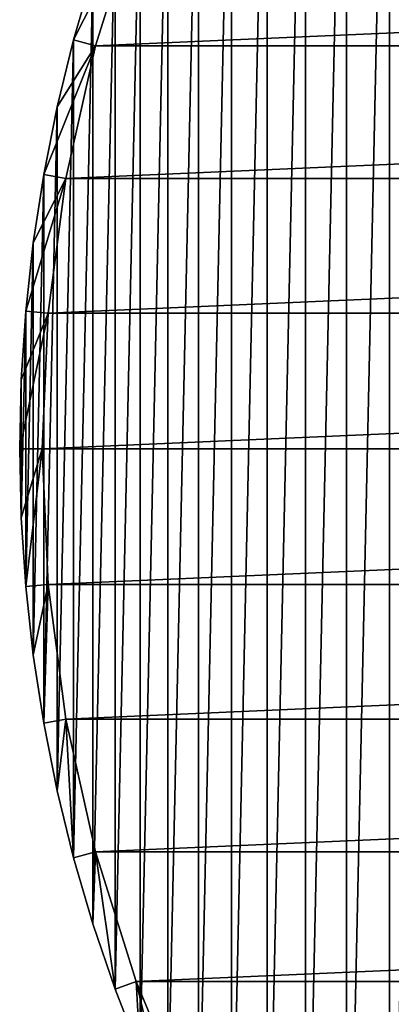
# Model space of a CAD drawing. Header units: millimetres. Extents: x -35 to 35, y -25 to 51.
# Tile 3 of 121: x -35 to -26.8, y 3.7 to 25.5. Entities that reach past the tile are written whole.
import ezdxf

# ---------------------------------------------------------------- set-up
doc = ezdxf.new("R2010")
doc.units = ezdxf.units.MM
doc.header["$LTSCALE"] = 65.185185
for name, color, linetype in [('30', 7, 'CONTINUOUS'), ('31', 7, 'CONTINUOUS'), ('32', 7, 'CONTINUOUS'), ('34', 7, 'CONTINUOUS')]:
    doc.layers.add(name, color=color, linetype=linetype)

msp = doc.modelspace()

# ---------------------------------------------------------------- linework, layer by layer
at = {"layer": '30', "color": 250, "linetype": 'Continuous', "true_color": 0x1c1c1c}
for points in [[(-26.812, 38.498, -103.1), (-25.805, 39.646, -103.1), (-26.812, -6.498, -103.1), (-26.812, 38.498, -103.1)], [(-26.812, -6.498, -103.1), (-25.805, 39.646, -103.1), (-25.805, -7.646, -103.1), (-26.812, -6.498, -103.1)], [(-27.767, 37.307, -103.1), (-26.812, 38.498, -103.1), (-27.767, -5.307, -103.1), (-27.767, 37.307, -103.1)], [(-27.767, -5.307, -103.1), (-26.812, 38.498, -103.1), (-26.812, -6.498, -103.1), (-27.767, -5.307, -103.1)], [(-28.67, -4.075, -103.1), (-27.767, 37.307, -103.1), (-27.767, -5.307, -103.1), (-28.67, -4.075, -103.1)], [(-28.67, 36.075, -103.1), (-27.767, 37.307, -103.1), (-28.67, -4.075, -103.1), (-28.67, 36.075, -103.1)], [(-29.519, -2.805, -103.1), (-28.67, 36.075, -103.1), (-28.67, -4.075, -103.1), (-29.519, -2.805, -103.1)], [(-29.519, 34.805, -103.1), (-28.67, 36.075, -103.1), (-29.519, -2.805, -103.1), (-29.519, 34.805, -103.1)], [(-30.311, -1.5, -103.1), (-29.519, 34.805, -103.1), (-29.519, -2.805, -103.1), (-30.311, -1.5, -103.1)], [(-30.311, 33.5, -103.1), (-29.519, 34.805, -103.1), (-30.311, -1.5, -103.1), (-30.311, 33.5, -103.1)], [(-31.045, 32.161, -103.1), (-30.311, 33.5, -103.1), (-31.045, -0.161, -103.1), (-31.045, 32.161, -103.1)], [(-31.045, -0.161, -103.1), (-30.311, 33.5, -103.1), (-30.311, -1.5, -103.1), (-31.045, -0.161, -103.1)], [(-31.721, 30.792, -103.1), (-31.045, 32.161, -103.1), (-31.721, 1.208, -103.1), (-31.721, 30.792, -103.1)], [(-31.721, 1.208, -103.1), (-31.045, 32.161, -103.1), (-31.045, -0.161, -103.1), (-31.721, 1.208, -103.1)], [(-32.336, 29.394, -103.1), (-31.721, 30.792, -103.1), (-32.336, 2.606, -103.1), (-32.336, 29.394, -103.1)], [(-32.336, 2.606, -103.1), (-31.721, 30.792, -103.1), (-31.721, 1.208, -103.1), (-32.336, 2.606, -103.1)], [(-32.889, 27.971, -103.1), (-32.336, 29.394, -103.1), (-32.889, 4.029, -103.1), (-32.889, 27.971, -103.1)], [(-32.889, 4.029, -103.1), (-32.336, 29.394, -103.1), (-32.336, 2.606, -103.1), (-32.889, 4.029, -103.1)], [(-33.38, 26.525, -103.1), (-32.889, 27.971, -103.1), (-33.38, 5.475, -103.1), (-33.38, 26.525, -103.1)], [(-33.38, 5.475, -103.1), (-32.889, 27.971, -103.1), (-32.889, 4.029, -103.1), (-33.38, 5.475, -103.1)], [(-33.807, 25.059, -103.1), (-33.38, 26.525, -103.1), (-33.807, 6.941, -103.1), (-33.807, 25.059, -103.1)], [(-33.807, 6.941, -103.1), (-33.38, 26.525, -103.1), (-33.38, 5.475, -103.1), (-33.807, 6.941, -103.1)], [(-34.17, 8.425, -103.1), (-33.807, 25.059, -103.1), (-33.807, 6.941, -103.1), (-34.17, 8.425, -103.1)], [(-34.17, 23.575, -103.1), (-33.807, 25.059, -103.1), (-34.17, 8.425, -103.1), (-34.17, 23.575, -103.1)], [(-34.468, 22.078, -103.1), (-34.17, 23.575, -103.1), (-34.468, 9.922, -103.1), (-34.468, 22.078, -103.1)], [(-34.468, 9.922, -103.1), (-34.17, 23.575, -103.1), (-34.17, 8.425, -103.1), (-34.468, 9.922, -103.1)], [(-34.701, 20.568, -103.1), (-34.468, 22.078, -103.1), (-34.701, 11.432, -103.1), (-34.701, 20.568, -103.1)], [(-34.701, 11.432, -103.1), (-34.468, 22.078, -103.1), (-34.468, 9.922, -103.1), (-34.701, 11.432, -103.1)], [(-34.867, 19.05, -103.1), (-34.701, 20.568, -103.1), (-34.867, 12.95, -103.1), (-34.867, 19.05, -103.1)], [(-34.867, 12.95, -103.1), (-34.701, 20.568, -103.1), (-34.701, 11.432, -103.1), (-34.867, 12.95, -103.1)], [(-34.967, 17.527, -103.1), (-34.867, 19.05, -103.1), (-34.967, 14.473, -103.1), (-34.967, 17.527, -103.1)], [(-34.967, 14.473, -103.1), (-34.867, 19.05, -103.1), (-34.867, 12.95, -103.1), (-34.967, 14.473, -103.1)], [(-35, 16, -103.1), (-34.967, 17.527, -103.1), (-34.967, 14.473, -103.1), (-35, 16, -103.1)]]:
    msp.add_3dface(points, dxfattribs=at)
at = {"layer": '31', "color": 250, "linetype": 'Continuous', "true_color": 0x1c1c1c}
for points in [[(32.419, 27.8, -88.1), (-33.324, 24.929, -88.1), (33.324, 24.929, -88.1), (32.419, 27.8, -88.1)], [(-32.419, 27.8, -88.1), (-33.324, 24.929, -88.1), (32.419, 27.8, -88.1), (-32.419, 27.8, -88.1)], [(33.324, 24.929, -88.1), (-33.976, 21.991, -88.1), (33.976, 21.991, -88.1), (33.324, 24.929, -88.1)], [(-33.324, 24.929, -88.1), (-33.976, 21.991, -88.1), (33.324, 24.929, -88.1), (-33.324, 24.929, -88.1)], [(33.976, 21.991, -88.1), (-34.369, 19.007, -88.1), (34.369, 19.007, -88.1), (33.976, 21.991, -88.1)], [(-33.976, 21.991, -88.1), (-34.369, 19.007, -88.1), (33.976, 21.991, -88.1), (-33.976, 21.991, -88.1)], [(34.369, 19.007, -88.1), (-34.5, 16, -88.1), (34.5, 16, -88.1), (34.369, 19.007, -88.1)], [(-34.369, 19.007, -88.1), (-34.5, 16, -88.1), (34.369, 19.007, -88.1), (-34.369, 19.007, -88.1)], [(-34.5, 16, -88.1), (-34.369, 12.993, -88.1), (34.5, 16, -88.1), (-34.5, 16, -88.1)], [(34.5, 16, -88.1), (-34.369, 12.993, -88.1), (34.369, 12.993, -88.1), (34.5, 16, -88.1)], [(-34.369, 12.993, -88.1), (-33.976, 10.009, -88.1), (34.369, 12.993, -88.1), (-34.369, 12.993, -88.1)], [(34.369, 12.993, -88.1), (-33.976, 10.009, -88.1), (33.976, 10.009, -88.1), (34.369, 12.993, -88.1)], [(-33.976, 10.009, -88.1), (-33.324, 7.071, -88.1), (33.976, 10.009, -88.1), (-33.976, 10.009, -88.1)], [(33.976, 10.009, -88.1), (-33.324, 7.071, -88.1), (33.324, 7.071, -88.1), (33.976, 10.009, -88.1)], [(-33.324, 7.071, -88.1), (-32.419, 4.2, -88.1), (33.324, 7.071, -88.1), (-33.324, 7.071, -88.1)], [(33.324, 7.071, -88.1), (-32.419, 4.2, -88.1), (32.419, 4.2, -88.1), (33.324, 7.071, -88.1)], [(-32.419, 4.2, -88.1), (-31.268, 1.42, -88.1), (32.419, 4.2, -88.1), (-32.419, 4.2, -88.1)], [(32.419, 4.2, -88.1), (-31.268, 1.42, -88.1), (31.268, 1.42, -88.1), (32.419, 4.2, -88.1)]]:
    msp.add_3dface(points, dxfattribs=at)
at = {"layer": '32', "color": 250, "linetype": 'Continuous', "true_color": 0x1c1c1c}
for points in [[(-33.38, 26.525, -103.1), (-33.807, 25.059, -103.1), (-33.38, 26.525, -88.6), (-33.38, 26.525, -103.1)], [(-33.38, 26.525, -88.6), (-33.807, 25.059, -103.1), (-33.807, 25.059, -88.6), (-33.38, 26.525, -88.6)], [(-33.807, 25.059, -88.6), (-34.17, 23.575, -103.1), (-34.17, 23.575, -88.6), (-33.807, 25.059, -88.6)], [(-33.807, 25.059, -103.1), (-34.17, 23.575, -103.1), (-33.807, 25.059, -88.6), (-33.807, 25.059, -103.1)], [(-34.17, 23.575, -103.1), (-34.468, 22.078, -103.1), (-34.17, 23.575, -88.6), (-34.17, 23.575, -103.1)], [(-34.17, 23.575, -88.6), (-34.468, 22.078, -103.1), (-34.468, 22.078, -88.6), (-34.17, 23.575, -88.6)], [(-34.468, 22.078, -103.1), (-34.701, 20.568, -103.1), (-34.468, 22.078, -88.6), (-34.468, 22.078, -103.1)], [(-34.468, 22.078, -88.6), (-34.701, 20.568, -103.1), (-34.701, 20.568, -88.6), (-34.468, 22.078, -88.6)], [(-34.701, 20.568, -103.1), (-34.867, 19.05, -103.1), (-34.701, 20.568, -88.6), (-34.701, 20.568, -103.1)], [(-34.701, 20.568, -88.6), (-34.867, 19.05, -103.1), (-34.867, 19.05, -88.6), (-34.701, 20.568, -88.6)], [(-34.867, 19.05, -88.6), (-34.967, 17.527, -103.1), (-34.967, 17.527, -88.6), (-34.867, 19.05, -88.6)], [(-34.867, 19.05, -103.1), (-34.967, 17.527, -103.1), (-34.867, 19.05, -88.6), (-34.867, 19.05, -103.1)], [(-34.967, 17.527, -88.6), (-35, 16, -103.1), (-35, 16, -88.6), (-34.967, 17.527, -88.6)], [(-34.967, 17.527, -103.1), (-35, 16, -103.1), (-34.967, 17.527, -88.6), (-34.967, 17.527, -103.1)], [(-35, 16, -88.6), (-34.967, 14.473, -103.1), (-34.967, 14.473, -88.6), (-35, 16, -88.6)], [(-35, 16, -103.1), (-34.967, 14.473, -103.1), (-35, 16, -88.6), (-35, 16, -103.1)], [(-34.967, 14.473, -88.6), (-34.867, 12.95, -103.1), (-34.867, 12.95, -88.6), (-34.967, 14.473, -88.6)], [(-34.967, 14.473, -103.1), (-34.867, 12.95, -103.1), (-34.967, 14.473, -88.6), (-34.967, 14.473, -103.1)], [(-34.867, 12.95, -103.1), (-34.701, 11.432, -103.1), (-34.867, 12.95, -88.6), (-34.867, 12.95, -103.1)], [(-34.867, 12.95, -88.6), (-34.701, 11.432, -103.1), (-34.701, 11.432, -88.6), (-34.867, 12.95, -88.6)], [(-34.701, 11.432, -103.1), (-34.468, 9.922, -103.1), (-34.701, 11.432, -88.6), (-34.701, 11.432, -103.1)], [(-34.701, 11.432, -88.6), (-34.468, 9.922, -103.1), (-34.468, 9.922, -88.6), (-34.701, 11.432, -88.6)], [(-34.468, 9.922, -88.6), (-34.17, 8.425, -103.1), (-34.17, 8.425, -88.6), (-34.468, 9.922, -88.6)], [(-34.468, 9.922, -103.1), (-34.17, 8.425, -103.1), (-34.468, 9.922, -88.6), (-34.468, 9.922, -103.1)], [(-34.17, 8.425, -88.6), (-33.807, 6.941, -103.1), (-33.807, 6.941, -88.6), (-34.17, 8.425, -88.6)], [(-34.17, 8.425, -103.1), (-33.807, 6.941, -103.1), (-34.17, 8.425, -88.6), (-34.17, 8.425, -103.1)], [(-33.807, 6.941, -88.6), (-33.38, 5.475, -103.1), (-33.38, 5.475, -88.6), (-33.807, 6.941, -88.6)], [(-33.807, 6.941, -103.1), (-33.38, 5.475, -103.1), (-33.807, 6.941, -88.6), (-33.807, 6.941, -103.1)], [(-33.38, 5.475, -88.6), (-32.889, 4.029, -103.1), (-32.889, 4.029, -88.6), (-33.38, 5.475, -88.6)], [(-33.38, 5.475, -103.1), (-32.889, 4.029, -103.1), (-33.38, 5.475, -88.6), (-33.38, 5.475, -103.1)], [(-32.889, 4.029, -88.6), (-32.336, 2.606, -103.1), (-32.336, 2.606, -88.6), (-32.889, 4.029, -88.6)], [(-32.889, 4.029, -103.1), (-32.336, 2.606, -103.1), (-32.889, 4.029, -88.6), (-32.889, 4.029, -103.1)]]:
    msp.add_3dface(points, dxfattribs=at)
at = {"layer": '34', "color": 250, "linetype": 'Continuous', "true_color": 0x1c1c1c}
for points in [[(-32.419, 27.8, -88.1), (-33.38, 26.525, -88.6), (-33.807, 25.059, -88.6), (-32.419, 27.8, -88.1)], [(-33.324, 24.929, -88.1), (-32.419, 27.8, -88.1), (-33.807, 25.059, -88.6), (-33.324, 24.929, -88.1)], [(-33.976, 21.991, -88.1), (-33.324, 24.929, -88.1), (-34.468, 22.078, -88.6), (-33.976, 21.991, -88.1)], [(-33.324, 24.929, -88.1), (-34.17, 23.575, -88.6), (-34.468, 22.078, -88.6), (-33.324, 24.929, -88.1)], [(-33.324, 24.929, -88.1), (-33.807, 25.059, -88.6), (-34.17, 23.575, -88.6), (-33.324, 24.929, -88.1)], [(-33.976, 21.991, -88.1), (-34.468, 22.078, -88.6), (-34.701, 20.568, -88.6), (-33.976, 21.991, -88.1)], [(-34.369, 19.007, -88.1), (-33.976, 21.991, -88.1), (-34.867, 19.05, -88.6), (-34.369, 19.007, -88.1)], [(-33.976, 21.991, -88.1), (-34.701, 20.568, -88.6), (-34.867, 19.05, -88.6), (-33.976, 21.991, -88.1)], [(-34.5, 16, -88.1), (-34.369, 19.007, -88.1), (-35, 16, -88.6), (-34.5, 16, -88.1)], [(-34.369, 19.007, -88.1), (-34.967, 17.527, -88.6), (-35, 16, -88.6), (-34.369, 19.007, -88.1)], [(-34.369, 19.007, -88.1), (-34.867, 19.05, -88.6), (-34.967, 17.527, -88.6), (-34.369, 19.007, -88.1)], [(-34.5, 16, -88.1), (-35, 16, -88.6), (-34.967, 14.473, -88.6), (-34.5, 16, -88.1)], [(-34.5, 16, -88.1), (-34.967, 14.473, -88.6), (-34.867, 12.95, -88.6), (-34.5, 16, -88.1)], [(-34.369, 12.993, -88.1), (-34.5, 16, -88.1), (-34.867, 12.95, -88.6), (-34.369, 12.993, -88.1)], [(-34.369, 12.993, -88.1), (-34.867, 12.95, -88.6), (-34.701, 11.432, -88.6), (-34.369, 12.993, -88.1)], [(-34.369, 12.993, -88.1), (-34.701, 11.432, -88.6), (-34.468, 9.922, -88.6), (-34.369, 12.993, -88.1)], [(-33.976, 10.009, -88.1), (-34.369, 12.993, -88.1), (-34.468, 9.922, -88.6), (-33.976, 10.009, -88.1)], [(-33.976, 10.009, -88.1), (-34.468, 9.922, -88.6), (-34.17, 8.425, -88.6), (-33.976, 10.009, -88.1)], [(-33.976, 10.009, -88.1), (-34.17, 8.425, -88.6), (-33.807, 6.941, -88.6), (-33.976, 10.009, -88.1)], [(-33.324, 7.071, -88.1), (-33.976, 10.009, -88.1), (-33.807, 6.941, -88.6), (-33.324, 7.071, -88.1)], [(-33.324, 7.071, -88.1), (-33.807, 6.941, -88.6), (-33.38, 5.475, -88.6), (-33.324, 7.071, -88.1)], [(-33.324, 7.071, -88.1), (-33.38, 5.475, -88.6), (-32.889, 4.029, -88.6), (-33.324, 7.071, -88.1)], [(-32.419, 4.2, -88.1), (-33.324, 7.071, -88.1), (-32.889, 4.029, -88.6), (-32.419, 4.2, -88.1)], [(-32.419, 4.2, -88.1), (-32.889, 4.029, -88.6), (-32.336, 2.606, -88.6), (-32.419, 4.2, -88.1)], [(-31.268, 1.42, -88.1), (-32.419, 4.2, -88.1), (-31.721, 1.208, -88.6), (-31.268, 1.42, -88.1)], [(-32.419, 4.2, -88.1), (-32.336, 2.606, -88.6), (-31.721, 1.208, -88.6), (-32.419, 4.2, -88.1)]]:
    msp.add_3dface(points, dxfattribs=at)

doc.saveas('drawing.dxf')
